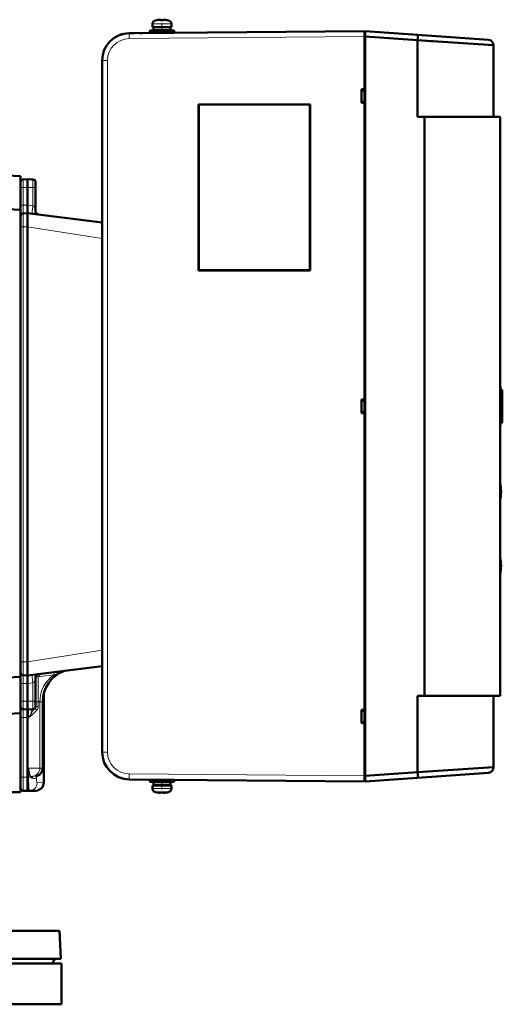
# Model space of a CAD drawing. Extents: x -2073 to 2460, y -1948 to 865.
# Tile 83 of 83: x 2090 to 2267, y 368 to 730. Entities that reach past the tile are written whole.
import ezdxf

# ---------------------------------------------------------------- set-up
doc = ezdxf.new("R2010")
doc.units = 0
doc.linetypes.add('DASHDOT', pattern=[18.5, 12, -3, 0.5, -3])

msp = doc.modelspace()

# ---------------------------------------------------------------- linework, layer by layer
at = {"color": 7, "lineweight": 18}
for p, q in [((2138.62, 728.41), (2139.57, 728.41)), ((2139.55, 729.65), (2140.25, 729.65)), ((2139.57, 728.41), (2142.12, 728.41)), ((2140.25, 729.65), (2142.12, 729.65)), ((2142.12, 729.65), (2144, 729.65)), ((2142.12, 728.41), (2144.67, 728.41)), ((2144, 729.65), (2144.69, 729.65)), ((2144.67, 728.41), (2145.62, 728.41)), ((2130.03, 725.02), (2130.03, 725.02)), ((2216.62, 723.78), (2130.03, 723.02)), ((2120.12, 715.02), (2122.1, 715.02)), ((2122.1, 715.02), (2122.1, 460.53)), ((2090.12, 668.24), (2091.1, 668.24)), ((2092.62, 668.28), (2091.1, 668.24)), ((2091.1, 668.24), (2091.1, 661.74)), ((2092.62, 668.28), (2094.65, 668.22)), ((2095.62, 668.22), (2094.65, 668.22)), ((2094.65, 661.54), (2094.65, 668.22)), ((2091.1, 661.74), (2090.12, 661.74)), ((2091.1, 661.74), (2092.62, 661.78)), ((2092.62, 661.79), (2094.65, 661.54)), ((2091.1, 653.74), (2090.12, 653.74)), ((2091.1, 653.74), (2092.62, 653.78)), ((2091.1, 493.82), (2091.1, 653.74)), ((2120.12, 649.45), (2092.62, 653.79)), ((2266.62, 592.78), (2267.12, 592.78)), ((2267.2, 593.78), (2267.2, 593.68)), ((2266.9, 582.78), (2267.12, 582.78)), ((2267.2, 581.95), (2267.2, 581.88)), ((2120.12, 498.1), (2092.62, 493.76)), ((2091.1, 493.82), (2090.12, 493.82)), ((2091.1, 493.82), (2092.62, 493.78)), ((2102.42, 489.01), (2097.18, 488.36)), ((2091.1, 485.82), (2090.12, 485.82)), ((2091.1, 485.82), (2091.1, 479.32)), ((2091.1, 485.82), (2092.62, 485.78)), ((2094.65, 486.01), (2092.62, 485.76)), ((2094.65, 479.33), (2094.65, 486.01)), ((2096.6, 488.25), (2096.6, 479.09)), ((2090.12, 479.32), (2091.1, 479.32)), ((2092.62, 479.28), (2091.1, 479.32)), ((2092.62, 479.28), (2094.65, 479.33)), ((2095.62, 479.33), (2094.65, 479.33)), ((2095.62, 479.09), (2096.6, 479.09)), ((2096.6, 479.09), (2096.6, 477.33)), ((2097.17, 479.09), (2096.6, 479.09)), ((2097.17, 479.09), (2098.24, 479.09)), ((2097.17, 454.62), (2097.17, 479.09)), ((2095.62, 477.33), (2096.6, 477.33)), ((2090.12, 473.32), (2091.1, 473.32)), ((2091.1, 451.32), (2091.1, 473.32)), ((2091.1, 473.32), (2092.62, 473.28)), ((2092.62, 473.28), (2093.06, 473.29)), ((2093.89, 474.45), (2094.14, 474.08)), ((2120.12, 460.53), (2122.1, 460.53)), ((2093.06, 454.62), (2093.06, 451.29)), ((2097.17, 454.62), (2093.06, 454.62)), ((2097.17, 454.62), (2098.24, 454.62)), ((2090.12, 451.32), (2091.1, 451.32)), ((2091.1, 451.32), (2092.62, 451.28)), ((2093.06, 451.29), (2092.62, 451.28)), ((2093.06, 451.29), (2093.8, 451.29)), ((2093.69, 451.43), (2093.74, 451.36)), ((2093.9, 451.64), (2093.97, 451.57)), ((2094.54, 451.64), (2093.9, 451.64)), ((2094.54, 451.64), (2093.97, 451.57)), ((2094.04, 451.57), (2093.97, 451.57)), ((2094.65, 451.64), (2094.04, 451.57)), ((2094.54, 451.64), (2094.65, 451.64)), ((2095.95, 451.29), (2095.96, 451.29)), ((2095.97, 451.53), (2095.96, 451.43)), ((2095.96, 451.43), (2095.96, 451.29)), ((2098.62, 449.36), (2096.15, 449.29)), ((2130.03, 452.53), (2216.62, 451.78)), ((2139.57, 447.15), (2138.62, 447.15)), ((2140.25, 445.9), (2139.55, 445.9)), ((2142.12, 447.15), (2139.57, 447.15)), ((2142.12, 445.9), (2140.25, 445.9)), ((2144.67, 447.15), (2142.12, 447.15)), ((2144, 445.9), (2142.12, 445.9)), ((2144.69, 445.9), (2144, 445.9)), ((2145.62, 447.15), (2144.67, 447.15)), ((2080.98, 382.88), (2093.35, 382.88)), ((2093.35, 382.88), (2102.02, 382.88))]:
    msp.add_line(p, q, dxfattribs=at)
at = {"color": 7, "lineweight": 50}
for p, q in [((2138.62, 727.28), (2138.62, 728.41)), ((2140.2, 729.8), (2140.19, 729.82)), ((2141.12, 729.96), (2141.23, 729.97)), ((2141.12, 729.96), (2141.23, 729.97)), ((2141.62, 729.8), (2141.62, 729.96)), ((2142.62, 729.8), (2142.62, 729.96)), ((2142.72, 729.98), (2142.79, 729.98)), ((2142.72, 729.98), (2142.79, 729.98)), ((2144.05, 729.82), (2144.04, 729.8)), ((2145.62, 727.28), (2145.62, 728.41)), ((2145.62, 727.28), (2145.62, 728.41)), ((2216.62, 725.78), (2130.03, 725.02)), ((2130.03, 725.02), (2132.06, 725.04)), ((2133.84, 725.05), (2135.02, 725.06)), ((2137.62, 725.98), (2142.12, 725.98)), ((2137.62, 725.98), (2137.62, 725.18)), ((2137.62, 725.18), (2142.12, 725.18)), ((2142.12, 727.28), (2138.62, 727.28)), ((2138.97, 727.18), (2142.12, 727.18)), ((2138.97, 727.18), (2138.97, 726.08)), ((2138.97, 726.08), (2142.12, 726.08)), ((2140.12, 727.18), (2140.12, 727.28)), ((2140.12, 725.98), (2140.12, 726.08)), ((2140.12, 725.11), (2140.12, 725.18)), ((2145.62, 727.28), (2142.12, 727.28)), ((2142.12, 727.18), (2145.27, 727.18)), ((2142.12, 726.08), (2145.27, 726.08)), ((2142.12, 725.98), (2146.62, 725.98)), ((2142.12, 725.18), (2146.62, 725.18)), ((2144.12, 727.18), (2144.12, 727.28)), ((2144.12, 727.18), (2144.12, 727.28)), ((2144.12, 725.98), (2144.12, 726.08)), ((2144.12, 725.98), (2144.12, 726.08)), ((2144.12, 725.14), (2144.12, 725.18)), ((2144.12, 725.14), (2144.12, 725.18)), ((2145.27, 727.18), (2145.27, 726.08)), ((2145.27, 727.18), (2145.27, 726.08)), ((2146.62, 725.98), (2146.62, 725.18)), ((2146.62, 725.98), (2146.62, 725.18)), ((2216.62, 725.78), (2216.62, 725.19)), ((2216.92, 725.28), (2216.62, 725.28)), ((2216.92, 725.28), (2216.62, 725.28)), ((2216.62, 723.78), (2216.62, 725.28)), ((2216.92, 725.28), (2216.62, 725.28)), ((2216.62, 723.78), (2216.62, 725.28)), ((2216.62, 725.19), (2216.62, 723.78)), ((2236.21, 724.41), (2216.92, 725.76)), ((2216.92, 725.76), (2236.21, 724.41)), ((2216.92, 725.76), (2216.92, 725.17)), ((2216.92, 725.76), (2216.92, 725.17)), ((2216.92, 725.76), (2236.21, 724.41)), ((2216.92, 725.17), (2216.92, 723.76)), ((2216.92, 725.17), (2216.92, 723.76)), ((2216.92, 723.8), (2216.92, 725.13)), ((2216.62, 723.78), (2216.62, 704.4)), ((2216.92, 723.78), (2216.62, 723.78)), ((2216.92, 723.78), (2216.62, 723.78)), ((2216.62, 451.77), (2216.62, 723.78)), ((2216.62, 451.77), (2216.62, 723.78)), ((2216.92, 723.76), (2236.21, 722.41)), ((2216.92, 723.76), (2236.21, 722.41)), ((2216.92, 723.76), (2216.92, 451.79)), ((2216.92, 723.76), (2216.92, 451.79)), ((2236.21, 724.41), (2262.26, 722.59)), ((2236.21, 724.41), (2262.26, 722.59)), ((2262.26, 722.59), (2236.21, 724.41)), ((2236.21, 722.41), (2236.21, 694.28)), ((2236.21, 722.41), (2264.12, 720.59)), ((2236.21, 722.41), (2264.12, 720.59)), ((2236.21, 722.41), (2236.21, 694.28)), ((2242.65, 721.99), (2236.21, 722.41)), ((2242.65, 721.99), (2236.21, 722.41)), ((2264.12, 720.59), (2262.71, 720.68)), ((2264.12, 720.59), (2262.71, 720.68)), ((2264.12, 720.59), (2264.12, 694.28)), ((2264.12, 720.59), (2264.12, 694.28)), ((2264.12, 720.59), (2264.12, 694.28)), ((2120.12, 715.02), (2120.12, 460.53)), ((2215.62, 704.4), (2215.62, 699.41)), ((2216.62, 704.4), (2215.62, 704.4)), ((2215.62, 703.9), (2216.62, 703.94)), ((2216.62, 704.4), (2216.62, 704.15)), ((2215.62, 699.86), (2216.62, 699.82)), ((2216.62, 699.4), (2215.62, 699.41)), ((2216.62, 699.63), (2216.62, 699.4)), ((2216.62, 699.4), (2216.62, 590.28)), ((2155.62, 698.78), (2155.65, 698.75)), ((2155.62, 698.78), (2155.62, 637.78)), ((2196.62, 698.78), (2155.62, 698.78)), ((2155.65, 698.75), (2155.65, 637.8)), ((2196.6, 698.75), (2155.65, 698.75)), ((2196.62, 698.78), (2196.6, 698.75)), ((2196.6, 637.8), (2196.6, 698.75)), ((2196.62, 637.78), (2196.62, 698.78)), ((2236.21, 694.28), (2264.12, 694.28)), ((2238.71, 694.28), (2236.21, 694.28)), ((2238.71, 694.28), (2236.21, 694.28)), ((2238.71, 694.28), (2238.71, 481.28)), ((2238.71, 694.28), (2266.62, 694.28)), ((2266.62, 694.28), (2238.71, 694.28)), ((2238.71, 694.28), (2238.71, 481.28)), ((2266.62, 694.28), (2264.12, 694.28)), ((2266.62, 694.28), (2266.62, 481.28)), ((2266.62, 683.28), (2266.62, 694.28)), ((2266.62, 694.28), (2266.62, 481.28)), ((2266.62, 681.78), (2266.62, 683.28)), ((2266.62, 682.63), (2266.62, 682.33)), ((2266.62, 682.33), (2266.62, 681.63)), ((2266.62, 586.91), (2266.62, 681.78)), ((2266.62, 665.98), (2266.62, 681.63)), ((2024.58, 675.85), (2090.12, 672.42)), ((2090.12, 672.42), (2090.12, 660.09)), ((2090.12, 668.24), (2090.12, 670.24)), ((2092.62, 671.28), (2091.1, 671.24)), ((2092.62, 671.28), (2094.65, 671.22)), ((2092.62, 671.28), (2092.62, 668.28)), ((2095.62, 670.22), (2095.62, 668.22)), ((2090.12, 661.74), (2090.12, 668.24)), ((2092.62, 668.28), (2092.62, 661.79)), ((2095.62, 668.22), (2095.62, 659.29)), ((2010.94, 664.24), (2090.12, 660.09)), ((2266.62, 665.98), (2266.62, 655.78)), ((2266.62, 655.78), (2266.62, 665.98)), ((2266.62, 665.98), (2266.62, 655.78)), ((2090.12, 661.74), (2090.12, 657.74)), ((2090.12, 660.09), (2090.12, 488.23)), ((2092.62, 661.78), (2092.62, 661.79)), ((2092.62, 659.44), (2092.62, 661.78)), ((2092.62, 659.44), (2092.62, 658.78)), ((2095.62, 659.29), (2095.62, 659.22)), ((2090.12, 653.74), (2090.12, 657.74)), ((2091.1, 658.74), (2092.62, 658.78)), ((2092.62, 653.79), (2092.62, 658.78)), ((2120.12, 655.4), (2092.62, 658.78)), ((2095.74, 658.81), (2095.74, 658.8)), ((2266.62, 655.78), (2266.62, 519.78)), ((2266.62, 519.78), (2266.62, 655.78)), ((2266.62, 655.78), (2266.62, 586.91)), ((2090.12, 493.82), (2090.12, 653.74)), ((2092.62, 653.78), (2092.62, 653.79)), ((2092.62, 493.78), (2092.62, 653.78)), ((2155.62, 637.78), (2155.65, 637.8)), ((2155.62, 637.78), (2196.62, 637.78)), ((2155.65, 637.8), (2196.6, 637.8)), ((2196.62, 637.78), (2196.6, 637.8)), ((2266.62, 593.78), (2267.24, 593.78)), ((2267.12, 593.74), (2267.12, 593.76)), ((2267.12, 592.78), (2267.12, 593.21)), ((2267.12, 592.78), (2267.12, 582.78)), ((2267.2, 593.78), (2267.24, 593.78)), ((2267.24, 593.78), (2267.3, 593.78)), ((2267.3, 593.78), (2267.3, 581.88)), ((2267.3, 593.78), (2267.3, 581.88)), ((2267.3, 593.78), (2267.3, 581.88)), ((2267.3, 593.78), (2267.3, 581.88)), ((2267.3, 593.78), (2267.3, 581.88)), ((2267.3, 593.78), (2267.3, 581.88)), ((2267.3, 593.78), (2267.3, 581.88)), ((2267.3, 593.78), (2267.3, 581.88)), ((2267.3, 593.55), (2267.3, 582.14)), ((2216.62, 590.28), (2215.62, 590.27)), ((2215.62, 590.27), (2215.62, 585.28)), ((2215.62, 589.78), (2216.62, 589.82)), ((2216.62, 590.28), (2216.62, 590.03)), ((2215.62, 585.78), (2216.62, 585.73)), ((2216.62, 585.28), (2215.62, 585.28)), ((2216.62, 585.53), (2216.62, 585.28)), ((2216.62, 585.28), (2216.62, 476.15)), ((2266.92, 583.72), (2266.62, 583.72)), ((2266.92, 583.72), (2266.62, 583.72)), ((2266.62, 559.61), (2266.62, 580.53)), ((2266.62, 580.53), (2266.62, 559.61)), ((2266.81, 581.78), (2267.09, 581.78)), ((2267.02, 581.82), (2267.02, 581.8)), ((2267.13, 581.78), (2267.09, 581.78)), ((2267.12, 582.37), (2267.12, 582.78)), ((2267.12, 582.3), (2267.12, 582.37)), ((2267.2, 581.78), (2267.13, 581.78)), ((2267.2, 581.88), (2267.17, 581.88)), ((2267.2, 581.88), (2267.3, 581.88)), ((2267.2, 581.88), (2267.3, 581.88)), ((2266.92, 556.42), (2266.62, 556.42)), ((2266.92, 556.42), (2266.62, 556.42)), ((2266.62, 532.31), (2266.62, 553.23)), ((2266.62, 553.23), (2266.62, 532.31)), ((2266.62, 529.12), (2266.92, 529.12)), ((2266.62, 529.12), (2266.92, 529.12)), ((2266.62, 493.78), (2266.62, 525.93)), ((2266.62, 525.93), (2266.62, 519.78)), ((2266.62, 519.78), (2266.62, 509.58)), ((2266.62, 519.78), (2266.62, 509.58)), ((2266.62, 509.58), (2266.62, 519.78)), ((2266.62, 493.93), (2266.62, 509.58)), ((2090.12, 489.82), (2090.12, 493.82)), ((2092.62, 493.76), (2092.62, 493.78)), ((2092.62, 488.78), (2092.62, 493.76)), ((2266.62, 493.93), (2266.62, 493.22)), ((2266.62, 492.28), (2266.62, 493.78)), ((2266.62, 493.22), (2266.62, 492.93)), ((2090.12, 489.82), (2090.12, 485.82)), ((2120.12, 492.15), (2092.62, 488.78)), ((2266.62, 481.28), (2266.62, 492.28)), ((2010.94, 484.09), (2090.12, 488.23)), ((2090.12, 488.23), (2090.12, 474.9)), ((2090.12, 479.32), (2090.12, 485.82)), ((2091.1, 488.82), (2092.62, 488.78)), ((2092.62, 488.78), (2092.62, 488.12)), ((2092.62, 488.12), (2092.62, 485.78)), ((2092.62, 485.78), (2092.62, 485.76)), ((2092.62, 485.76), (2092.62, 479.28)), ((2095.62, 488.26), (2095.62, 479.33)), ((2095.79, 488.81), (2095.79, 488.82)), ((2098.62, 449.36), (2098.62, 482.08)), ((2090.12, 477.32), (2090.12, 479.32)), ((2092.62, 479.28), (2092.62, 476.28)), ((2095.62, 479.33), (2095.62, 477.33)), ((2098.24, 454.62), (2098.24, 479.09)), ((2236.21, 481.28), (2236.21, 453.14)), ((2236.21, 481.28), (2236.21, 453.14)), ((2238.71, 481.28), (2236.21, 481.28)), ((2238.71, 481.28), (2236.21, 481.28)), ((2238.71, 481.28), (2266.62, 481.28)), ((2266.62, 481.28), (2238.71, 481.28)), ((2264.12, 481.28), (2264.12, 454.96)), ((2264.12, 481.28), (2264.12, 454.96)), ((2264.12, 481.28), (2264.12, 454.96)), ((2090.12, 474.9), (2044.9, 472.53)), ((2090.12, 477.32), (2090.12, 473.32)), ((2090.12, 474.9), (2090.12, 445.83)), ((2091.1, 476.32), (2092.62, 476.28)), ((2094.65, 476.33), (2092.62, 476.28)), ((2092.62, 476.28), (2092.62, 473.28)), ((2215.62, 476.15), (2215.62, 471.16)), ((2216.62, 476.15), (2215.62, 476.15)), ((2215.62, 475.7), (2216.62, 475.74)), ((2216.62, 476.15), (2216.62, 475.92)), ((2090.12, 473.32), (2090.12, 451.32)), ((2092.62, 451.28), (2092.62, 473.28)), ((2215.62, 471.65), (2216.62, 471.61)), ((2216.62, 471.15), (2215.62, 471.16)), ((2216.62, 471.4), (2216.62, 471.15)), ((2216.62, 471.15), (2216.62, 451.78)), ((2216.92, 451.79), (2236.21, 453.14)), ((2216.92, 451.79), (2236.21, 453.14)), ((2236.21, 453.14), (2264.12, 454.96)), ((2236.21, 453.14), (2264.12, 454.96)), ((2236.21, 451.15), (2262.26, 452.97)), ((2236.21, 451.15), (2262.26, 452.97)), ((2090.12, 447.32), (2090.12, 451.32)), ((2092.62, 451.28), (2092.62, 446.28)), ((2130.03, 450.53), (2216.62, 449.78)), ((2137.62, 449.58), (2137.62, 450.38)), ((2142.12, 450.38), (2137.62, 450.38)), ((2142.12, 449.58), (2137.62, 449.58)), ((2142.12, 449.48), (2138.97, 449.48)), ((2138.97, 448.38), (2138.97, 449.48)), ((2140.12, 450.44), (2140.12, 450.38)), ((2140.12, 449.58), (2140.12, 449.48)), ((2146.62, 450.38), (2142.12, 450.38)), ((2146.62, 449.58), (2142.12, 449.58)), ((2145.27, 449.48), (2142.12, 449.48)), ((2144.12, 450.41), (2144.12, 450.38)), ((2144.12, 450.41), (2144.12, 450.38)), ((2144.12, 449.58), (2144.12, 449.48)), ((2144.12, 449.58), (2144.12, 449.48)), ((2145.27, 448.38), (2145.27, 449.48)), ((2145.27, 448.38), (2145.27, 449.48)), ((2146.62, 449.58), (2146.62, 450.38)), ((2146.62, 449.58), (2146.62, 450.38)), ((2216.62, 451.78), (2216.62, 450.36)), ((2216.92, 451.77), (2216.62, 451.77)), ((2216.92, 451.77), (2216.62, 451.77)), ((2216.62, 450.28), (2216.62, 451.77)), ((2216.62, 450.28), (2216.62, 451.77)), ((2216.62, 450.36), (2216.62, 449.78)), ((2216.92, 450.28), (2216.62, 450.28)), ((2216.92, 450.28), (2216.62, 450.28)), ((2216.92, 451.79), (2216.92, 450.38)), ((2216.92, 451.79), (2216.92, 450.38)), ((2216.92, 450.43), (2216.92, 451.75)), ((2216.92, 449.8), (2236.21, 451.15)), ((2216.92, 449.8), (2236.21, 451.15)), ((2216.92, 450.38), (2216.92, 449.8)), ((2216.92, 450.38), (2216.92, 449.8)), ((2090.12, 445.83), (2047.5, 445.83)), ((2091.1, 446.32), (2092.62, 446.28)), ((2093.24, 446.29), (2092.62, 446.28)), ((2095.7, 446.36), (2093.24, 446.29)), ((2142.12, 448.28), (2138.62, 448.28)), ((2138.62, 448.28), (2138.62, 447.15)), ((2142.12, 448.38), (2138.97, 448.38)), ((2140.12, 448.38), (2140.12, 448.28)), ((2140.19, 445.74), (2140.2, 445.75)), ((2141.62, 445.75), (2141.62, 445.6)), ((2145.27, 448.38), (2142.12, 448.38)), ((2145.62, 448.28), (2142.12, 448.28)), ((2142.62, 445.75), (2142.62, 445.6)), ((2142.88, 445.58), (2142.79, 445.57)), ((2143.12, 445.6), (2142.94, 445.58)), ((2144.04, 445.75), (2144.05, 445.74)), ((2144.12, 448.38), (2144.12, 448.28)), ((2144.12, 448.38), (2144.12, 448.28)), ((2145.62, 448.28), (2145.62, 447.15)), ((2145.62, 448.28), (2145.62, 447.15)), ((2083.05, 394.78), (2104.39, 394.78)), ((2104.39, 394.78), (2104.92, 384.56)), ((2083.52, 384.56), (2096.1, 384.56)), ((2096.1, 384.56), (2104.92, 384.56)), ((1755.13, 382.78), (2105.13, 382.78)), ((2080.97, 382.78), (2102.02, 382.78)), ((2102.02, 382.78), (2102.02, 382.88)), ((2105.13, 382.78), (2105.13, 367.78)), ((1755.13, 367.78), (2105.13, 367.78))]:
    msp.add_line(p, q, dxfattribs=at)
at = {"color": 7, "linetype": 'DASHDOT', "lineweight": 18, "ltscale": 0.000714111}
for p, q in [((2141.12, 729.98), (2141.12, 729.95)), ((2143.12, 729.95), (2143.12, 729.98))]:
    msp.add_line(p, q, dxfattribs=at)
at = {"color": 7, "linetype": 'DASHDOT', "lineweight": 18, "ltscale": 0.098895}
msp.add_line((2142.12, 728.74), (2142.12, 724.78), dxfattribs=at)
at = {"color": 7, "linetype": 'DASHDOT', "lineweight": 18, "ltscale": 0.357016}
msp.add_line((2267.02, 594.97), (2267.02, 580.69), dxfattribs=at)
at = {"color": 7, "linetype": 'DASHDOT', "lineweight": 18, "ltscale": 0.020911}
msp.add_line((2266.55, 592.78), (2267.39, 592.78), dxfattribs=at)
at = {"color": 7, "linetype": 'DASHDOT', "lineweight": 18, "ltscale": 0.011841}
msp.add_line((2266.77, 582.78), (2267.25, 582.78), dxfattribs=at)
at = {"color": 7, "linetype": 'DASHDOT', "lineweight": 18, "ltscale": 0.098894}
msp.add_line((2142.12, 446.82), (2142.12, 450.77), dxfattribs=at)
at = {"color": 7, "linetype": 'DASHDOT', "lineweight": 18, "ltscale": 0.00072937}
msp.add_line((2141.12, 445.57), (2141.12, 445.6), dxfattribs=at)
at = {"color": 7, "linetype": 'DASHDOT', "lineweight": 18, "ltscale": 0.000732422}
msp.add_line((2143.12, 445.6), (2143.12, 445.57), dxfattribs=at)
at = {"color": 7, "lineweight": 50}
for points in [[(2141.62, 729.96), (2141.62, 729.96), (2141.62, 729.96), (2141.61, 729.97), (2141.6, 729.97), (2141.56, 729.98), (2141.45, 729.98)], [(2141.62, 729.96), (2141.62, 729.96), (2141.62, 729.96), (2141.61, 729.97), (2141.6, 729.97), (2141.56, 729.98), (2141.45, 729.98)], [(2142.79, 729.98), (2142.65, 729.97), (2142.63, 729.97), (2142.62, 729.96), (2142.62, 729.96), (2142.62, 729.96)], [(2142.62, 729.96), (2142.62, 729.96), (2142.62, 729.96), (2142.63, 729.97), (2142.64, 729.97), (2142.68, 729.98)], [(2095.62, 659.22), (2095.76, 658.98), (2095.93, 658.76), (2096.13, 658.57), (2096.35, 658.42), (2096.59, 658.31), (2096.83, 658.26)], [(2095.68, 658.89), (2095.86, 658.66), (2096.18, 658.41), (2096.55, 658.29)], [(2267.2, 593.78), (2267.15, 593.77), (2267.13, 593.77), (2267.12, 593.76), (2267.12, 593.76)], [(2267.12, 593.74), (2267.12, 593.73), (2267.15, 593.71), (2267.2, 593.68)], [(2267.3, 593.55), (2267.29, 593.47), (2267.23, 593.33), (2267.12, 593.21)], [(2267.3, 582.14), (2267.29, 582.19), (2267.25, 582.28), (2267.18, 582.34), (2267.15, 582.36), (2267.12, 582.37)], [(2095.71, 488.71), (2095.87, 488.91), (2096.19, 489.15), (2096.55, 489.26)], [(2141.62, 445.6), (2141.62, 445.59), (2141.62, 445.59), (2141.61, 445.59), (2141.6, 445.58), (2141.56, 445.58), (2141.45, 445.57)], [(2141.45, 445.57), (2141.6, 445.58), (2141.61, 445.59), (2141.62, 445.59), (2141.62, 445.59), (2141.62, 445.6)], [(2142.79, 445.57), (2142.65, 445.58), (2142.63, 445.59), (2142.62, 445.59), (2142.62, 445.59), (2142.62, 445.6)], [(2142.62, 445.6), (2142.62, 445.59), (2142.62, 445.59), (2142.63, 445.59), (2142.64, 445.58), (2142.68, 445.58), (2142.79, 445.57)]]:
    msp.add_lwpolyline(points, dxfattribs=at)
at = {"color": 7, "lineweight": 18}
for points in [[(2091.1, 668.24), (2091.09, 670.93), (2091.09, 671.2), (2091.09, 671.23), (2091.09, 671.24), (2091.1, 671.24)], [(2094.65, 671.22), (2094.65, 671.22), (2094.65, 671.2), (2094.66, 671.05), (2094.66, 669.95), (2094.65, 668.22)], [(2091.1, 661.74), (2091.09, 659.05), (2091.09, 658.77), (2091.09, 658.74), (2091.09, 658.74), (2091.1, 658.74)], [(2094.65, 661.54), (2094.93, 661.4), (2095.14, 661.17), (2095.22, 660.86), (2095.36, 660.22), (2095.51, 659.61), (2095.59, 659.36), (2095.62, 659.29)], [(2091.1, 653.74), (2091.09, 657.81), (2091.09, 658.71), (2091.09, 658.73), (2091.1, 658.74)], [(2267.02, 581.82), (2267.03, 581.84), (2267.07, 581.9), (2267.13, 581.94)], [(2267.09, 581.78), (2267.04, 581.78), (2267.03, 581.79), (2267.02, 581.8)], [(2267.13, 581.94), (2267.2, 582.04), (2267.19, 582.15), (2267.12, 582.3)], [(2267.17, 581.88), (2267.13, 581.88), (2267.13, 581.89), (2267.12, 581.9)], [(2091.1, 488.82), (2091.09, 488.82), (2091.09, 488.83), (2091.09, 489.55), (2091.1, 493.82)], [(2097.08, 489.32), (2097.08, 489.32), (2097.08, 489.31), (2097.08, 489.21), (2097.18, 488.36)], [(2102.32, 489.97), (2102.32, 489.97), (2102.32, 489.97), (2102.32, 489.94), (2102.33, 489.83), (2102.42, 489.01)], [(2106.33, 490.44), (2105.5, 490.26), (2104.39, 489.91), (2103.75, 489.64), (2102.42, 489.01)], [(2091.1, 488.82), (2091.09, 488.82), (2091.09, 488.81), (2091.09, 488.77), (2091.09, 488.45), (2091.1, 485.82)], [(2095.62, 488.26), (2095.47, 487.77), (2095.32, 487.16), (2095.22, 486.68), (2095.13, 486.37), (2094.98, 486.17), (2094.65, 486.01)], [(2091.1, 476.32), (2091.09, 476.32), (2091.09, 476.36), (2091.09, 476.69), (2091.1, 479.32)], [(2094.65, 479.33), (2094.66, 476.62), (2094.65, 476.38), (2094.65, 476.33), (2094.65, 476.33), (2094.65, 476.33)], [(2091.1, 476.32), (2091.09, 476.32), (2091.09, 476.31), (2091.09, 476.27), (2091.09, 475.95), (2091.1, 473.32)], [(2095.35, 476.64), (2094.98, 476.22), (2094.61, 475.72), (2094.19, 475), (2093.89, 474.45)], [(2094.65, 476.33), (2094.49, 476.28), (2094.35, 476.14), (2094.23, 475.93), (2094.04, 475.37), (2093.95, 474.92), (2093.89, 474.45)], [(2096.04, 475.95), (2095.24, 475.09), (2094.81, 474.64), (2094.38, 474.25), (2094.14, 474.08)], [(2095.35, 476.64), (2095.35, 476.64), (2095.35, 476.63), (2095.4, 476.58), (2096.04, 475.95)], [(2093.06, 473.29), (2093.6, 474.07), (2093.89, 474.45)], [(2093.69, 451.43), (2093.58, 451.62), (2093.52, 451.8), (2093.42, 452.26), (2093.19, 453.69), (2093.06, 454.62)], [(2093.9, 451.64), (2093.78, 451.7), (2093.7, 451.83), (2093.55, 452.24), (2093.33, 453.21), (2093.17, 454.04), (2093.06, 454.62)], [(2091.1, 446.32), (2091.09, 446.32), (2091.09, 446.33), (2091.09, 447.05), (2091.1, 451.32)], [(2093.06, 451.29), (2093.15, 447.67), (2093.21, 446.48), (2093.23, 446.31), (2093.24, 446.3), (2093.24, 446.3), (2093.24, 446.29), (2093.24, 446.29)], [(2094.29, 450.99), (2094.09, 451.09), (2093.8, 451.29)], [(2095.95, 451.29), (2095.91, 451.12), (2095.87, 451.04), (2095.72, 450.91), (2095.5, 450.84), (2095.21, 450.82), (2094.88, 450.83), (2094.59, 450.88), (2094.29, 450.99)], [(2096.22, 451.78), (2096.05, 451.74), (2095.62, 451.69), (2094.65, 451.64)], [(2095.96, 451.29), (2096.01, 449.93), (2096.07, 449.48), (2096.11, 449.35), (2096.12, 449.31), (2096.14, 449.3), (2096.14, 449.29), (2096.15, 449.29)]]:
    msp.add_lwpolyline(points, dxfattribs=at)
at = {"color": 7, "lineweight": 50}
for centre, radius, start, end in [((2139.92, 728.41), 1.3, 106.6015, 180), ((2139.92, 728.41), 1.3, 106.6015, 180), ((2142.12, 721.03), 9, 102.3778, 106.6015), ((2142.12, 721.03), 9, 102.3778, 106.6015), ((2142.12, 721.03), 8.99, 96.3897, 102.3492), ((2142.12, 721.03), 8.99, 96.3897, 102.3492), ((2142.12, 721.03), 8.99, 96.3897, 102.3492), ((2142.12, 721.03), 8.99, 96.3897, 102.3492), ((2141.54, 726.45), 3.54, 91.321, 96.7259), ((2141.54, 726.45), 3.54, 91.321, 96.7259), ((2141.5, 727.23), 2.75, 90.9154, 94.1815), ((2141.5, 727.23), 2.75, 90.9154, 94.1815), ((2141.48, 728.97), 1.01, 84.9799, 91.407), ((2141.48, 728.97), 1.01, 84.9799, 91.407), ((2141.61, 729.96), 0.0101, 8.1573, 66.8676), ((2141.61, 729.96), 0.0101, 8.1574, 66.8677), ((2142.12, 719.91), 9.91, 87.107, 92.8907), ((2142.12, 719.92), 9.9, 87.1058, 92.8956), ((2142.12, 719.91), 9.91, 87.107, 92.8907), ((2142.12, 719.92), 9.9, 87.1058, 92.8956), ((2142.68, 729.85), 0.128, 91.7033, 114.5141), ((2142.75, 729.37), 0.613, 86.4288, 100.6202), ((2142.71, 726.44), 3.54, 83.2795, 88.6824), ((2142.74, 727.21), 2.77, 85.8621, 89.0691), ((2142.71, 726.44), 3.54, 83.2795, 88.6824), ((2142.74, 727.21), 2.77, 85.8621, 89.0691), ((2142.12, 721.03), 8.99, 77.6508, 83.6103), ((2142.12, 721.03), 8.99, 77.6501, 83.6109), ((2142.12, 721.03), 8.99, 77.6508, 83.6103), ((2142.12, 721.03), 8.99, 77.6501, 83.6109), ((2142.12, 721.03), 9, 73.3984, 77.6222), ((2142.12, 721.03), 9, 73.3984, 77.6222), ((2144.32, 728.41), 1.3, 0, 73.3984), ((2144.32, 728.41), 1.3, 360, 73.3984), ((2130.12, 715.02), 10, 90.5, 180), ((2130.1, 715.08), 9.94, 106.4375, 110.3224), ((2130.14, 714.96), 10.06, 107.8684, 110.2937), ((2262.12, 720.59), 2, 0, 86), ((2262.12, 720.59), 2, 360, 85.9997), ((2262.12, 720.59), 2, 360, 85.9995), ((2091.12, 670.24), 1, 91.5, 180), ((2094.62, 670.22), 1, 0, 88.5), ((2096.62, 659.29), 0.999, 180.0029, 213.2308), ((2091.12, 657.74), 1, 91.5, 180), ((2267.16, 593.55), 0.14, 359.1343, 75.7788), ((2249.8, 583.72), 17.12, 0.0037, 10.7451), ((2249.8, 583.72), 17.12, 0.0037, 10.7451), ((2249.8, 583.72), 17.12, 349.2549, 359.9963), ((2249.8, 583.72), 17.12, 349.2549, 359.9963), ((2267.02, 581.92), 0.102, 269.7615, 313.3434), ((2267.02, 581.9), 0.101, 269.8709, 314.1211), ((2267.02, 581.9), 0.0967, 314.363, 359.9756), ((2267.03, 581.92), 0.092, 313.2696, 345.6542), ((2267.09, 581.84), 0.0683, 272.2861, 325.5689), ((2266.54, 582.32), 0.581, 357.9255, 5.6107), ((2267.28, 581.75), 0.216, 115.9722, 137.9562), ((2267.05, 581.87), 0.118, 324.4636, 1.0908), ((2267.08, 582.14), 0.222, 297.2382, 1.2756), ((2267.2, 581.88), 0.1, 269.8863, 359.6253), ((2267.2, 581.89), 0.108, 270.794, 291.7537), ((2267.2, 581.89), 0.109, 270.8528, 291.3432), ((2267.2, 581.88), 0.101, 315.3557, 359.8735), ((2267.19, 581.88), 0.108, 338.1968, 359.2081), ((2267.19, 581.88), 0.108, 338.1967, 359.2081), ((2267.19, 581.88), 0.108, 338.2215, 359.207), ((2267.19, 581.88), 0.108, 338.1968, 359.2081), ((2267.19, 581.88), 0.108, 338.1968, 359.2081), ((2249.8, 556.42), 17.12, 0.0037, 10.7451), ((2249.8, 556.42), 17.12, 0.0037, 10.7451), ((2249.8, 556.42), 17.12, 349.2549, 359.9963), ((2249.8, 556.42), 17.12, 349.2549, 359.9963), ((2249.8, 529.12), 17.12, 0.0037, 10.7451), ((2249.8, 529.12), 17.12, 0.0037, 10.734), ((2249.8, 529.12), 17.12, 349.2549, 359.9963), ((2249.8, 529.12), 17.12, 349.2549, 359.9963), ((2091.12, 489.82), 1, 180, 268.5), ((2110.24, 479.09), 12, 109.0513, 180), ((2106.65, 489.49), 1, 97.0002, 109.0508), ((2096.62, 488.26), 1, 146.3032, 179.9998), ((2091.12, 477.32), 1, 180, 268.5), ((2094.62, 477.33), 1, 271.5, 0), ((2130.12, 460.53), 10, 180, 269.5), ((2095.24, 454.62), 3, 288.9161, 360), ((2262.12, 454.96), 2, 274.0003, 0), ((2262.12, 454.96), 2, 274, 360), ((2262.12, 454.96), 2, 274.0003, 0), ((2095.62, 449.36), 3, 271.5, 360), ((2096.43, 451.33), 0.494, 115.0902, 161.5157), ((2130.14, 460.6), 10.07, 249.6967, 253.3691), ((2236.2, 451.18), 0.0329, 294.4878, 352.2758), ((2091.12, 447.32), 1, 180, 268.5), ((2139.92, 447.15), 1.3, 180, 253.3985), ((2142.12, 454.53), 9, 253.3985, 257.6222), ((2142.12, 454.53), 8.99, 257.6508, 263.6103), ((2142.12, 454.53), 8.99, 257.6508, 263.6103), ((2141.54, 449.11), 3.54, 263.2741, 268.679), ((2141.54, 449.11), 3.54, 263.2784, 268.6832), ((2142.12, 455.65), 9.91, 267.107, 272.8907), ((2142.12, 455.64), 9.9, 267.1058, 272.8956), ((2141.61, 445.6), 0.0098, 294.3261, 352.3612), ((2142.12, 455.64), 9.9, 269.9993, 272.8942), ((2142.63, 445.6), 0.011, 190.2, 249.4957), ((2142.71, 449.11), 3.54, 271.321, 276.7259), ((2142.12, 454.53), 8.99, 276.3897, 282.3492), ((2142.12, 454.53), 8.99, 276.3891, 282.3499), ((2142.12, 454.53), 8.99, 276.3897, 282.3492), ((2142.12, 454.53), 8.99, 276.3891, 282.3499), ((2142.12, 454.53), 9, 282.3778, 286.6016), ((2142.12, 454.53), 9, 282.3778, 286.6016), ((2144.32, 447.15), 1.3, 286.6016, 0), ((2144.32, 447.15), 1.3, 286.6016, 360), ((2104.02, 382.78), 2, 116.8664, 177)]:
    msp.add_arc(centre, radius, start, end, dxfattribs=at)
at = {"color": 7, "lineweight": 18}
for centre, radius, start, end in [((2130.1, 715.02), 8, 90.4986, 180.0015), ((2267.16, 581.98), 0.0487, 234.0578, 292.2153), ((2267.13, 581.83), 0.054, 275.0102, 333.448), ((2267.06, 581.87), 0.137, 330.4668, 1.3393), ((2096.61, 488.21), 0.99, 104.7081, 179.7157), ((2097.59, 485.17), 4.19, 97.0556, 107.1448), ((2096.58, 488.97), 0.294, 112.3017, 138.1683), ((2109.17, 479.09), 12, 124.2483, 180.0001), ((2097.69, 484.29), 4.1, 97.2028, 105.465), ((2094.6, 477.33), 2, 316.4275, 359.9987), ((2112.59, 447.58), 32.29, 124.8481, 127.2291), ((2130.1, 460.53), 8, 179.9985, 269.5014), ((2094.17, 454.62), 3, 276.9999, 0.0001), ((2093.16, 449.28), 2.99, 271.6306, 0.1435), ((2097.93, 447.33), 5.9, 133.0896, 135.977), ((2097.71, 447.24), 5.73, 130.8478, 133.9418), ((2094.27, 451.72), 0.641, 214.4022, 222.7323), ((2097.48, 448.49), 4.62, 138.1418, 142.7791), ((2096.62, 451.35), 0.68, 168.4555, 185.5142), ((2094, 451.58), 1.97, 351.4206, 355.6134), ((2096.53, 451.48), 0.567, 177.3664, 184.7285)]:
    msp.add_arc(centre, radius, start, end, dxfattribs=at)
for centre, major_axis, ratio, start_param, end_param in [((2130.05, 723.02), (-0.02, 2), 0.008726, 0, 1.57072), ((2094.73, 661.54), (0.37, 2.98), 0.025982, 1.573986, 3.141593), ((2094.73, 486.01), (0.37, -2.98), 0.025982, 3.156702, 4.709199), ((2096.62, 488.22), (-0.262, 0.965), 0.017167, 0.150474, 1.53415), ((2096.62, 488.22), (-1, 0), 0.030867, 4.738557, 6.283183), ((2093.13, 473.29), (-0.08, 3), 0.026168, 0, 1.570111), ((2094.73, 450.93), (-0.358, -0.932), 0.431811, 4.02989, 4.818146), ((2130.05, 452.53), (-0.02, -2), 0.008726, 4.712465, 6.283185)]:
    msp.add_ellipse(centre, major_axis=major_axis, ratio=ratio, start_param=start_param, end_param=end_param, dxfattribs=at)
at = {"color": 7, "lineweight": 50}
for centre, major_axis, start_param, end_param in [((2236.07, 722.41), (-0.14, -2), 1.575662, 3.141583), ((2236.07, 722.41), (-0.14, -2), 1.575662, 3.141593), ((2236.07, 453.14), (0.14, -2), 0.000006, 1.56593), ((2236.07, 453.14), (0.14, -2), 0, 1.56593)]:
    msp.add_ellipse(centre, major_axis=major_axis, ratio=0.069587, start_param=start_param, end_param=end_param, dxfattribs=at)

doc.saveas('drawing.dxf')
